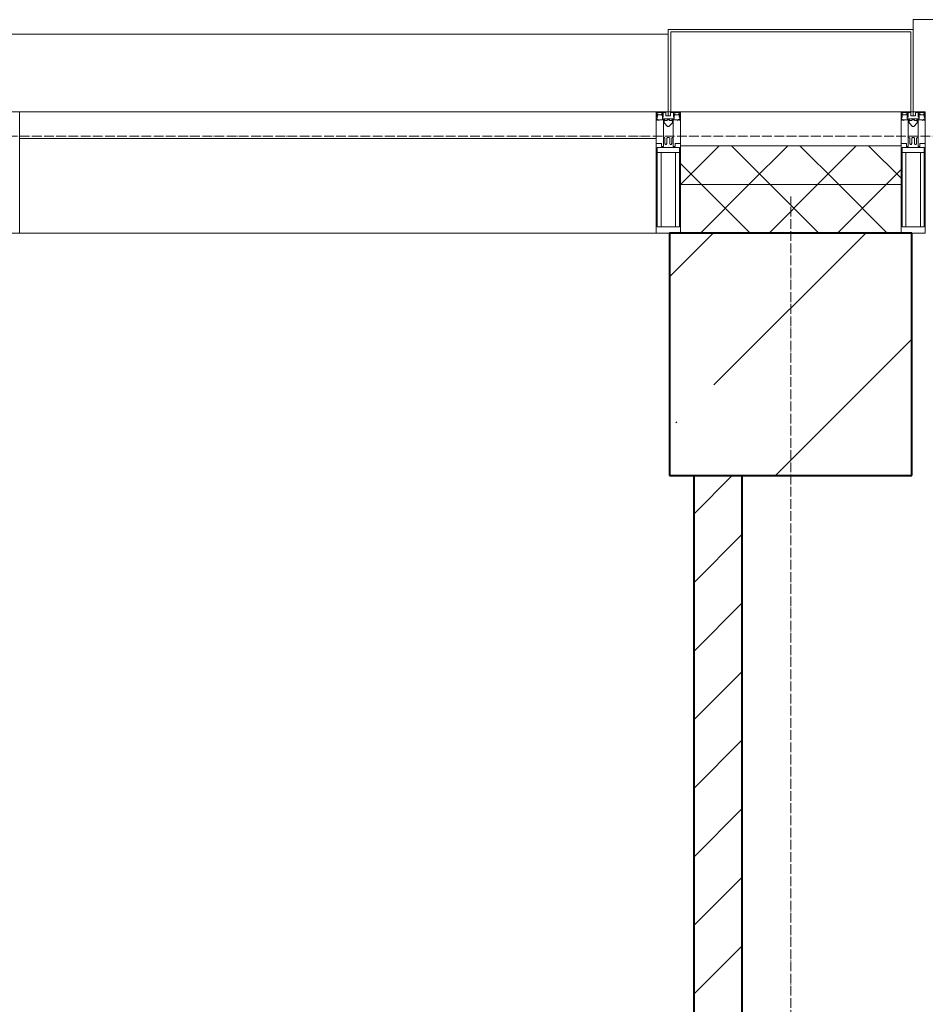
# Model space of a CAD drawing. Header units: millimetres. Extents: x -816133 to 919604, y 87941 to 147341.
# Tile 86 of 201: x -43242 to -41374, y 136484 to 138514. Entities that reach past the tile are written whole.
import ezdxf

# ---------------------------------------------------------------- set-up
doc = ezdxf.new("R2010")
doc.units = ezdxf.units.MM
doc.linetypes.add('ADSK_Линия сетки', pattern=[25, 20, -2.5, 0, -2.5])
doc.linetypes.add('Линия сетки', pattern=[25, 20, -2.5, 0, -2.5])
for name, color, linetype, lineweight in [('A-200-M_WALL', 7, 'Continuous', 18), ('A-200-M_WALL_INT', 7, 'Continuous', 18), ('A-200-M_WALL_PAT', 7, 'Continuous', 40), ('A-214-M_CURT_WALL', 7, 'Continuous', 18), ('A-215-M_CURT_PANEL', 7, 'Continuous', 18), ('A-280-M_COLUMN', 7, 'Continuous', 18), ('S-280-M_COLUMN', 7, 'Continuous', 18), ('Z-030-M_GRID', 7, 'Continuous', 9), ('Z-060-M_DETAIL', 7, 'Continuous', 18), ('СС-011-ПОЖ-СИГНАЛИЗАЦИЯ', 1, 'Continuous', 30)]:
    doc.layers.add(name, color=color, linetype=linetype, lineweight=lineweight)

# ---------------------------------------------------------------- blocks, each defined once
blk = doc.blocks.new('10эт')
at = {"layer": 'S-280-M_COLUMN', "lineweight": 9}
h = blk.add_hatch(dxfattribs=at)
h.set_pattern_fill('FP_5', color=9, style=0, pattern_type=2)
h.set_pattern_definition([(45, (221501.7, 104051.05), (-314.309, 314.309), []), (45, (221816.03, 104051.05), (-314.309, 314.309), [555.625, -111.125, 3.353, -107.772])])
h.paths.add_polyline_path([(318901.7, 136451.1), (318901.7, 136951.1), (318401.7, 136951.1), (318401.7, 136451.1)])
at = {"layer": 'A-200-M_WALL', "color": 9, "lineweight": 9}
for p, q in [((318879.2, 137131.1), (318424.2, 137131.1)), ((318424.2, 137131.1), (318424.2, 136951.1)), ((318879.2, 136951.1), (318879.2, 137131.1)), ((318879.2, 137051.1), (318424.2, 137051.1))]:
    blk.add_line(p, q, dxfattribs=at)
at = {"layer": 'A-200-M_WALL_INT', "color": 9, "lineweight": 40}
for p, q in [((318451.7, 136451.1), (318451.7, 132401.1)), ((318551.7, 132401.1), (318551.7, 136451.1))]:
    blk.add_line(p, q, dxfattribs=at)
at = {"layer": 'A-200-M_WALL_PAT', "color": 9, "linetype": 'Continuous', "lineweight": 5}
for p, q in [((318424.2, 137051.1), (318504.2, 137131.1)), ((318609.4, 137051.1), (318529.4, 137131.1)), ((318565.6, 137051.1), (318645.6, 137131.1)), ((318750.8, 137051.1), (318670.8, 137131.1)), ((318707, 137051.1), (318787, 137131.1)), ((318879.2, 137064), (318812.2, 137131.1)), ((318467.9, 137051.1), (318424.2, 137094.8)), ((318848.4, 137051.1), (318879.2, 137081.8)), ((318465.6, 136951.1), (318565.6, 137051.1)), ((318567.9, 136951.1), (318467.9, 137051.1)), ((318607, 136951.1), (318707, 137051.1)), ((318709.4, 136951.1), (318609.4, 137051.1)), ((318748.4, 136951.1), (318848.4, 137051.1)), ((318850.8, 136951.1), (318750.8, 137051.1)), ((318426.5, 136951.1), (318424.2, 136953.4))]:
    blk.add_line(p, q, dxfattribs=at)
at = {"layer": 'A-200-M_WALL_PAT', "color": 9, "linetype": 'Continuous', "lineweight": 9}
for p, q in [((318451.7, 136371.5), (318531.3, 136451.1)), ((318451.7, 136230.1), (318551.7, 136330.1)), ((318451.7, 136088.6), (318551.7, 136188.6)), ((318451.7, 135947.2), (318551.7, 136047.2)), ((318451.7, 135805.8), (318551.7, 135905.8)), ((318451.7, 135664.4), (318551.7, 135764.4)), ((318451.7, 135523), (318551.7, 135623)), ((318451.7, 135381.5), (318551.7, 135481.5))]:
    blk.add_line(p, q, dxfattribs=at)
at = {"layer": 'A-214-M_CURT_WALL', "color": 9, "lineweight": 5, "extrusion": (0, 0, -1)}
for p, q in [((317061.7, 137201.1), (317036.7, 137201.1)), ((317061.7, 136951.1), (317061.7, 137201.1)), ((318399.2, 137201.1), (318374.2, 137201.1)), ((318374.2, 137201.1), (318374.2, 136951.1)), ((318424.2, 137201.1), (318404.2, 137201.1)), ((318424.2, 136951.1), (318424.2, 137201.1)), ((318899.2, 137201.1), (318879.2, 137201.1)), ((318879.2, 137201.1), (318879.2, 136951.1)), ((318929.2, 137201.1), (318904.2, 137201.1)), ((318929.2, 136951.1), (318929.2, 137201.1)), ((317011.7, 136951.1), (317061.7, 136951.1)), ((318374.2, 136951.1), (318401.7, 136951.1)), ((318901.7, 136951.1), (318929.2, 136951.1))]:
    blk.add_line(p, q, dxfattribs=at)
at = {"layer": 'A-214-M_CURT_WALL', "color": 9, "lineweight": 5}
blk.add_line((318374.2, 136951.1), (317061.7, 136951.1), dxfattribs=at)
at = {"layer": 'A-215-M_CURT_PANEL', "color": 9, "lineweight": 5}
for p, q in [((318374.2, 137201.1), (317061.7, 137201.1)), ((317061.7, 137201.1), (317061.7, 137146.1)), ((318374.2, 137146.1), (318374.2, 137201.1)), ((317061.7, 137146.1), (318374.2, 137146.1))]:
    blk.add_line(p, q, dxfattribs=at)
at = {"layer": 'A-280-M_COLUMN', "color": 9, "lineweight": 5}
for p, q in [((320266.7, 137391.1), (318904.2, 137391.1)), ((318904.2, 137371.1), (318904.2, 137391.1)), ((318904.2, 137371.1), (318399.2, 137371.1)), ((318399.2, 137371.1), (318399.2, 137201.1)), ((318404.2, 137201.1), (318404.2, 137366.1)), ((318404.2, 137366.1), (318899.2, 137366.1)), ((318899.2, 137366.1), (318899.2, 137201.1)), ((318904.2, 137201.1), (318904.2, 137371.1)), ((318399.2, 137361.1), (317036.7, 137361.1)), ((318399.2, 137201.1), (318404.2, 137201.1)), ((318424.2, 137201.1), (318879.2, 137201.1)), ((318899.2, 137201.1), (318904.2, 137201.1))]:
    blk.add_line(p, q, dxfattribs=at)
at = {"layer": 'S-280-M_COLUMN', "color": 9, "lineweight": 40}
for p, q in [((318901.7, 136951.1), (318401.7, 136951.1)), ((318401.7, 136951.1), (318401.7, 136451.1)), ((318901.7, 136451.1), (318901.7, 136951.1)), ((318401.7, 136451.1), (318901.7, 136451.1))]:
    blk.add_line(p, q, dxfattribs=at)
at = {"layer": 'Z-030-M_GRID', "color": 9, "linetype": 'ADSK_Линия сетки'}
blk.add_line((358421.7, 137151.1), (308438.4, 137151.1), dxfattribs=at)
at = {"layer": 'Z-030-M_GRID', "color": 9, "linetype": 'Линия сетки'}
blk.add_line((318651.7, 116076.8), (318651.7, 137026.1), dxfattribs=at)
at = {"layer": 'Z-060-M_DETAIL', "color": 9, "lineweight": 5, "extrusion": (0, 0, -1)}
for p, q in [((318374.2, 137201.1), (318374.2, 137186.8)), ((318374.2, 137201.1), (318399.2, 137201.1)), ((318375.4, 137186.5), (318374.2, 137186.8)), ((318376.7, 137190.5), (318375.4, 137186.5)), ((318375.4, 137184.1), (318375.4, 137186.5)), ((318376.9, 137184.1), (318375.4, 137184.1)), ((318375.5, 137199.8), (318375.5, 137191.2)), ((318375.5, 137199.8), (318387.4, 137199.8)), ((318376.7, 137190.5), (318375.5, 137191.2)), ((318376, 137190.9), (318376.7, 137193.1)), ((318377.9, 137196.6), (318376.7, 137196.6)), ((318376.7, 137193.1), (318376.7, 137196.6)), ((318376.9, 137185), (318377.9, 137185)), ((318376.9, 137184.1), (318376.9, 137185)), ((318377.9, 137196.6), (318377.9, 137194.6)), ((318377.9, 137194.6), (318385, 137194.6)), ((318380.2, 137183.4), (318377.9, 137185)), ((318380.8, 137184.5), (318380.2, 137183.4)), ((318391.8, 137184.5), (318380.8, 137184.5)), ((318386, 137196.6), (318385, 137196.6)), ((318385, 137194.6), (318385, 137196.6)), ((318386, 137196.6), (318387, 137193.8)), ((318386.5, 137193.4), (318387.4, 137194.2)), ((318386.5, 137193.4), (318387.9, 137189.7)), ((318387, 137192), (318387, 137186.3)), ((318387, 137186.3), (318399.2, 137186.3)), ((318387.4, 137199.8), (318387.4, 137194.2)), ((318388.7, 137189.8), (318388, 137189.7)), ((318394.4, 137199.6), (318388.7, 137199.6)), ((318388.7, 137199.6), (318388.7, 137189.8)), ((318389.2, 137148.1), (318389.2, 137184.1)), ((318389.2, 137184.1), (318391.7, 137184.1)), ((318391.7, 137182.6), (318390.7, 137182.6)), ((318390.7, 137182.6), (318390.7, 137178.1)), ((318391.7, 137184.1), (318391.7, 137182.6)), ((318391.8, 137183.1), (318391.8, 137184.5)), ((318396.6, 137183.1), (318391.8, 137183.1)), ((318394.4, 137199.6), (318394.4, 137193.1)), ((318399.2, 137193.1), (318394.4, 137193.1)), ((318396.6, 137183.1), (318396.6, 137184.2)), ((318396.6, 137184.2), (318399.2, 137184.2)), ((318424.2, 137201.1), (318399.2, 137201.1)), ((318399.2, 137201.1), (318399.2, 137193.1)), ((318399.2, 137201.1), (318399.2, 137193.1)), ((318399.2, 137193.1), (318404, 137193.1)), ((318399.2, 137186.3), (318399.2, 137184.2)), ((318411.4, 137186.3), (318399.2, 137186.3)), ((318399.2, 137186.3), (318399.2, 137184.2)), ((318401.8, 137184.2), (318399.2, 137184.2)), ((318401.8, 137183.1), (318401.8, 137184.2)), ((318401.8, 137183.1), (318406.6, 137183.1)), ((318404, 137199.6), (318409.7, 137199.6)), ((318404, 137199.6), (318404, 137193.1)), ((318406.6, 137183.1), (318406.6, 137184.5)), ((318406.6, 137184.5), (318417.6, 137184.5)), ((318409.2, 137184.1), (318406.7, 137184.1)), ((318406.7, 137184.1), (318406.7, 137182.6)), ((318406.7, 137182.6), (318407.7, 137182.6)), ((318407.7, 137182.6), (318407.7, 137178.1)), ((318409.2, 137148.1), (318409.2, 137184.1)), ((318409.7, 137199.6), (318409.7, 137189.8)), ((318409.7, 137189.8), (318410.5, 137189.7)), ((318411.9, 137193.4), (318410.6, 137189.7)), ((318422.9, 137199.8), (318411, 137199.8)), ((318411, 137199.8), (318411, 137194.2)), ((318411.9, 137193.4), (318411, 137194.2)), ((318412.4, 137196.6), (318411.4, 137193.8)), ((318411.4, 137192), (318411.4, 137186.3)), ((318412.4, 137196.6), (318413.4, 137196.6)), ((318413.4, 137194.6), (318413.4, 137196.6)), ((318420.5, 137194.6), (318413.4, 137194.6)), ((318417.6, 137184.5), (318418.2, 137183.4)), ((318418.2, 137183.4), (318420.5, 137185)), ((318420.5, 137196.6), (318421.7, 137196.6)), ((318420.5, 137196.6), (318420.5, 137194.6)), ((318421.5, 137185), (318420.5, 137185)), ((318421.5, 137184.1), (318421.5, 137185)), ((318421.5, 137184.1), (318423.1, 137184.1)), ((318421.7, 137193.1), (318421.7, 137196.6)), ((318422.4, 137190.9), (318421.7, 137193.1)), ((318421.7, 137190.5), (318422.9, 137191.2)), ((318421.7, 137190.5), (318423.1, 137186.5)), ((318422.9, 137199.8), (318422.9, 137191.2)), ((318423.1, 137186.5), (318424.2, 137186.8)), ((318423.1, 137184.1), (318423.1, 137186.5)), ((318424.2, 137201.1), (318424.2, 137186.8)), ((318879.2, 137201.1), (318879.2, 137186.8)), ((318879.2, 137201.1), (318904.2, 137201.1)), ((318880.4, 137186.5), (318879.2, 137186.8)), ((318881.7, 137190.5), (318880.4, 137186.5)), ((318880.4, 137184.1), (318880.4, 137186.5)), ((318881.9, 137184.1), (318880.4, 137184.1)), ((318880.5, 137199.8), (318880.5, 137191.2)), ((318880.5, 137199.8), (318892.4, 137199.8)), ((318881.7, 137190.5), (318880.5, 137191.2)), ((318881, 137190.9), (318881.7, 137193.1)), ((318882.9, 137196.6), (318881.7, 137196.6)), ((318881.7, 137193.1), (318881.7, 137196.6)), ((318881.9, 137185), (318882.9, 137185)), ((318881.9, 137184.1), (318881.9, 137185)), ((318882.9, 137196.6), (318882.9, 137194.6)), ((318882.9, 137194.6), (318890, 137194.6)), ((318885.2, 137183.4), (318882.9, 137185)), ((318885.8, 137184.5), (318885.2, 137183.4)), ((318896.8, 137184.5), (318885.8, 137184.5)), ((318891, 137196.6), (318890, 137196.6)), ((318890, 137194.6), (318890, 137196.6)), ((318891, 137196.6), (318892, 137193.8)), ((318891.5, 137193.4), (318892.4, 137194.2)), ((318891.5, 137193.4), (318892.9, 137189.7)), ((318892, 137192), (318892, 137186.3)), ((318892, 137186.3), (318904.2, 137186.3)), ((318892.4, 137199.8), (318892.4, 137194.2)), ((318893.7, 137189.8), (318893, 137189.7)), ((318899.4, 137199.6), (318893.7, 137199.6)), ((318893.7, 137199.6), (318893.7, 137189.8)), ((318894.2, 137148.1), (318894.2, 137184.1)), ((318894.2, 137184.1), (318896.7, 137184.1)), ((318896.7, 137182.6), (318895.7, 137182.6)), ((318895.7, 137182.6), (318895.7, 137178.1)), ((318896.7, 137184.1), (318896.7, 137182.6)), ((318896.8, 137183.1), (318896.8, 137184.5)), ((318901.6, 137183.1), (318896.8, 137183.1)), ((318899.4, 137199.6), (318899.4, 137193.1)), ((318904.2, 137193.1), (318899.4, 137193.1)), ((318901.6, 137183.1), (318901.6, 137184.2)), ((318901.6, 137184.2), (318904.2, 137184.2)), ((318929.2, 137201.1), (318904.2, 137201.1)), ((318904.2, 137201.1), (318904.2, 137193.1)), ((318904.2, 137201.1), (318904.2, 137193.1)), ((318904.2, 137193.1), (318909, 137193.1)), ((318904.2, 137186.3), (318904.2, 137184.2)), ((318916.4, 137186.3), (318904.2, 137186.3)), ((318904.2, 137186.3), (318904.2, 137184.2)), ((318906.8, 137184.2), (318904.2, 137184.2)), ((318906.8, 137183.1), (318906.8, 137184.2)), ((318906.8, 137183.1), (318911.6, 137183.1)), ((318909, 137199.6), (318914.7, 137199.6)), ((318909, 137199.6), (318909, 137193.1)), ((318911.6, 137183.1), (318911.6, 137184.5)), ((318911.6, 137184.5), (318922.6, 137184.5)), ((318914.2, 137184.1), (318911.7, 137184.1)), ((318911.7, 137184.1), (318911.7, 137182.6)), ((318911.7, 137182.6), (318912.7, 137182.6)), ((318912.7, 137182.6), (318912.7, 137178.1)), ((318914.2, 137148.1), (318914.2, 137184.1)), ((318914.7, 137199.6), (318914.7, 137189.8)), ((318914.7, 137189.8), (318915.5, 137189.7)), ((318916.9, 137193.4), (318915.6, 137189.7)), ((318927.9, 137199.8), (318916, 137199.8)), ((318916, 137199.8), (318916, 137194.2)), ((318916.9, 137193.4), (318916, 137194.2)), ((318917.4, 137196.6), (318916.4, 137193.8)), ((318916.4, 137192), (318916.4, 137186.3)), ((318917.4, 137196.6), (318918.4, 137196.6)), ((318918.4, 137194.6), (318918.4, 137196.6)), ((318925.5, 137194.6), (318918.4, 137194.6)), ((318922.6, 137184.5), (318923.2, 137183.4)), ((318923.2, 137183.4), (318925.5, 137185)), ((318925.5, 137196.6), (318926.7, 137196.6)), ((318925.5, 137196.6), (318925.5, 137194.6)), ((318926.5, 137185), (318925.5, 137185)), ((318926.5, 137184.1), (318926.5, 137185)), ((318926.5, 137184.1), (318928.1, 137184.1)), ((318926.7, 137193.1), (318926.7, 137196.6)), ((318927.4, 137190.9), (318926.7, 137193.1)), ((318926.7, 137190.5), (318927.9, 137191.2)), ((318926.7, 137190.5), (318928.1, 137186.5)), ((318927.9, 137199.8), (318927.9, 137191.2)), ((318928.1, 137186.5), (318929.2, 137186.8)), ((318928.1, 137184.1), (318928.1, 137186.5)), ((318929.2, 137201.1), (318929.2, 137186.8)), ((318390.7, 137178.1), (318397.7, 137171.1)), ((318397.7, 137171.1), (318399.2, 137171.1)), ((318400.7, 137171.1), (318399.2, 137171.1)), ((318407.7, 137178.1), (318400.7, 137171.1)), ((318895.7, 137178.1), (318902.7, 137171.1)), ((318902.7, 137171.1), (318904.2, 137171.1)), ((318905.7, 137171.1), (318904.2, 137171.1)), ((318912.7, 137178.1), (318905.7, 137171.1)), ((318389.2, 137148.1), (318389.2, 137129.8)), ((318390.5, 137148.1), (318389.2, 137148.1)), ((318390.5, 137148.1), (318392.2, 137146.4)), ((318392.2, 137135.8), (318392.2, 137146.4)), ((318397.9, 137148.1), (318396.3, 137146.4)), ((318396.3, 137136), (318396.3, 137146.4)), ((318399.2, 137148.1), (318397.9, 137148.1)), ((318399.2, 137148.1), (318400.5, 137148.1)), ((318400.5, 137148.1), (318402.1, 137146.4)), ((318402.1, 137136), (318402.1, 137146.4)), ((318407.9, 137148.1), (318406.3, 137146.4)), ((318406.3, 137135.8), (318406.3, 137146.4)), ((318407.9, 137148.1), (318409.2, 137148.1)), ((318409.2, 137148.1), (318409.2, 137129.8)), ((318894.2, 137148.1), (318894.2, 137129.8)), ((318895.5, 137148.1), (318894.2, 137148.1)), ((318895.5, 137148.1), (318897.2, 137146.4)), ((318897.2, 137135.8), (318897.2, 137146.4)), ((318902.9, 137148.1), (318901.3, 137146.4)), ((318901.3, 137136), (318901.3, 137146.4)), ((318904.2, 137148.1), (318902.9, 137148.1)), ((318904.2, 137148.1), (318905.5, 137148.1)), ((318905.5, 137148.1), (318907.1, 137146.4)), ((318907.1, 137136), (318907.1, 137146.4)), ((318912.9, 137148.1), (318911.3, 137146.4)), ((318911.3, 137135.8), (318911.3, 137146.4)), ((318912.9, 137148.1), (318914.2, 137148.1)), ((318914.2, 137148.1), (318914.2, 137129.8)), ((318385.2, 137135.8), (318374.2, 137135.8)), ((318374.2, 137135.8), (318374.2, 136951.1)), ((318398.7, 137127.5), (318376.2, 137127.5)), ((318376.2, 136963.8), (318376.2, 137127.5)), ((318385.2, 137129.8), (318385.2, 137135.8)), ((318389.2, 137129.8), (318385.2, 137129.8)), ((318392.2, 137135.8), (318393.4, 137133.8)), ((318395.1, 137133.8), (318393.4, 137133.8)), ((318395.1, 137133.8), (318396.3, 137136)), ((318399.7, 137127.5), (318422.2, 137127.5)), ((318403.4, 137133.8), (318402.1, 137136)), ((318403.4, 137133.8), (318405.1, 137133.8)), ((318406.3, 137135.8), (318405.1, 137133.8)), ((318409.2, 137129.8), (318413.2, 137129.8)), ((318413.2, 137135.8), (318424.2, 137135.8)), ((318413.2, 137129.8), (318413.2, 137135.8)), ((318422.2, 136963.8), (318422.2, 137127.5)), ((318424.2, 137135.8), (318424.2, 136951.1)), ((318890.2, 137135.8), (318879.2, 137135.8)), ((318879.2, 137135.8), (318879.2, 136951.1)), ((318903.7, 137127.5), (318881.2, 137127.5)), ((318881.2, 136963.8), (318881.2, 137127.5)), ((318890.2, 137129.8), (318890.2, 137135.8)), ((318894.2, 137129.8), (318890.2, 137129.8)), ((318897.2, 137135.8), (318898.4, 137133.8)), ((318900.1, 137133.8), (318898.4, 137133.8)), ((318900.1, 137133.8), (318901.3, 137136)), ((318904.7, 137127.5), (318927.2, 137127.5)), ((318908.4, 137133.8), (318907.1, 137136)), ((318908.4, 137133.8), (318910.1, 137133.8)), ((318911.3, 137135.8), (318910.1, 137133.8)), ((318914.2, 137129.8), (318918.2, 137129.8)), ((318918.2, 137135.8), (318929.2, 137135.8)), ((318918.2, 137129.8), (318918.2, 137135.8)), ((318927.2, 136963.8), (318927.2, 137127.5)), ((318929.2, 137135.8), (318929.2, 136951.1)), ((318399.2, 137117.1), (318376.2, 137117.1)), ((318384.3, 137117.1), (318384.3, 136963.8)), ((318399.2, 137117.1), (318422.2, 137117.1)), ((318414.1, 137117.1), (318414.1, 136963.8)), ((318904.2, 137117.1), (318881.2, 137117.1)), ((318889.3, 137117.1), (318889.3, 136963.8)), ((318904.2, 137117.1), (318927.2, 137117.1)), ((318919.1, 137117.1), (318919.1, 136963.8)), ((318376.2, 136963.8), (318399.2, 136963.8)), ((318422.2, 136963.8), (318399.2, 136963.8)), ((318881.2, 136963.8), (318904.2, 136963.8)), ((318927.2, 136963.8), (318904.2, 136963.8)), ((318374.2, 136951.1), (318399.2, 136951.1)), ((318424.2, 136951.1), (318399.2, 136951.1)), ((318879.2, 136951.1), (318904.2, 136951.1)), ((318929.2, 136951.1), (318904.2, 136951.1))]:
    blk.add_line(p, q, dxfattribs=at)
for centre, start, end in [((-318398.7, 137128), 180, 270), ((-318399.7, 137128), 270, 0), ((-318903.7, 137128), 180, 270), ((-318904.7, 137128), 270, 0)]:
    blk.add_arc(centre, 0.5, start, end, dxfattribs=at)

msp = doc.modelspace()

# ---------------------------------------------------------------- block references
at = {"layer": 'СС-011-ПОЖ-СИГНАЛИЗАЦИЯ', "color": 9, "lineweight": 30}
msp.add_blockref('10эт', (-360303.7, 1122.9), dxfattribs=at)

doc.saveas('drawing.dxf')
